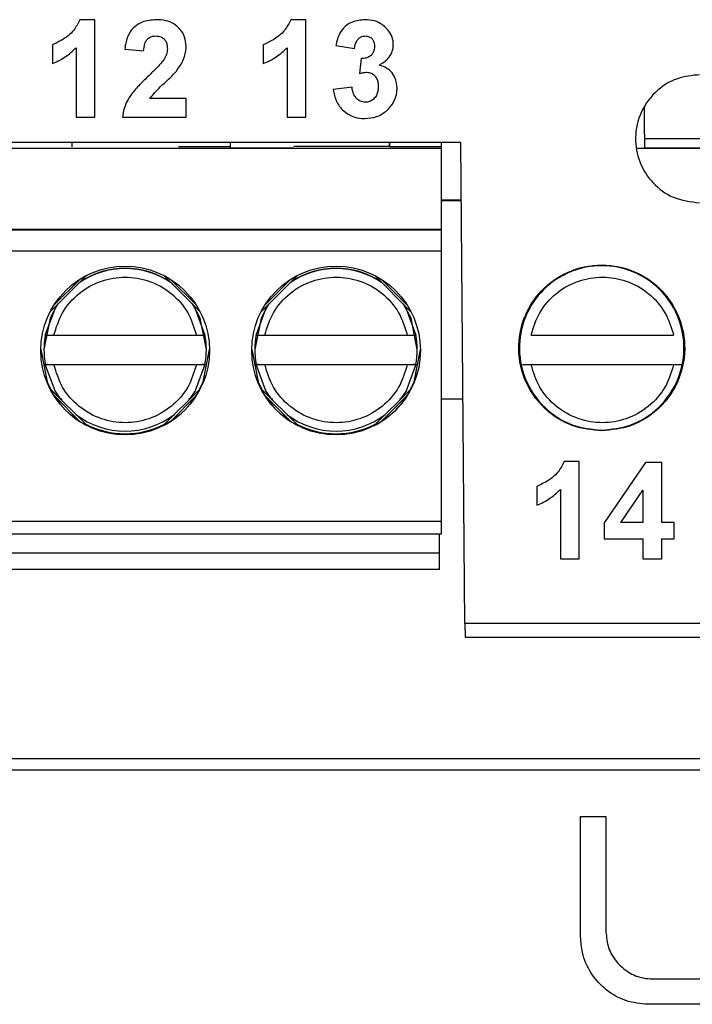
# Model space of a CAD drawing. Header units: millimetres. Extents: x 51 to 353, y -23 to 217.
# Tile 46 of 147: x 151.22 to 154.41, y 88.44 to 93.11. Entities that reach past the tile are written whole.
import ezdxf

# ---------------------------------------------------------------- set-up
doc = ezdxf.new("R2010")
doc.units = ezdxf.units.MM

msp = doc.modelspace()

# ---------------------------------------------------------------- linework, layer by layer
at = {"color": 7, "linetype": 'Continuous', "lineweight": 25}
for p, q in [((151.5761, 93.1052), (151.5048, 93.1052)), ((151.5761, 92.6429), (151.5761, 93.1052)), ((152.5761, 93.1052), (152.5048, 93.1052)), ((152.5761, 92.6429), (152.5761, 93.1052)), ((151.3746, 92.9866), (151.3746, 92.8977)), ((152.3746, 92.9866), (152.3746, 92.8977)), ((152.7184, 92.9822), (152.8073, 92.9688)), ((151.4872, 92.972), (151.4872, 92.6429)), ((151.7184, 92.9657), (151.8073, 92.957)), ((152.4872, 92.972), (152.4872, 92.6429)), ((152.8393, 92.9214), (152.831, 92.8497)), ((152.7954, 92.7851), (152.7065, 92.7742)), ((152.0088, 92.7318), (151.837, 92.7318)), ((152.0088, 92.6429), (152.0088, 92.7318)), ((154.1824, 92.5621), (154.1824, 92.6892)), ((151.4872, 92.6429), (151.5761, 92.6429)), ((151.7065, 92.6429), (152.0088, 92.6429)), ((152.4872, 92.6429), (152.5761, 92.6429)), ((154.1824, 92.5621), (154.1824, 92.5004)), ((151.6892, 92.5229), (150.6892, 92.5229)), ((151.4669, 92.5228), (151.4669, 92.5026)), ((152.6892, 92.5229), (151.6892, 92.5229)), ((152.2197, 92.5004), (152.2197, 92.5224)), ((153.3107, 92.5229), (152.6892, 92.5229)), ((152.9726, 92.5229), (152.9726, 92.5028)), ((152.9726, 92.5026), (152.9726, 92.5228)), ((153.2197, 92.5026), (153.2197, 92.5228)), ((153.3306, 90.2426), (153.3107, 92.5229)), ((154.1824, 92.5415), (154.1824, 92.4963)), ((154.1824, 92.5415), (154.4824, 92.5415)), ((140.2197, 92.4962), (153.2197, 92.4962)), ((151.9726, 92.5026), (151.9726, 92.5028)), ((152.2197, 92.4963), (152.2197, 92.5004)), ((152.5197, 92.4963), (152.2197, 92.4963)), ((152.9726, 92.5039), (152.5197, 92.5039)), ((152.9726, 92.5026), (152.9726, 92.5028)), ((153.2197, 92.5026), (152.9726, 92.5026)), ((153.2197, 92.4962), (153.2197, 92.5026)), ((153.2197, 92.1129), (153.2197, 92.4962)), ((154.1492, 92.4962), (157.7371, 92.4962)), ((154.1824, 92.4963), (154.1824, 92.5004)), ((154.4824, 92.4963), (154.1824, 92.4963)), ((153.3131, 92.2498), (153.2197, 92.2498)), ((153.2197, 92.2481), (153.3131, 92.2481)), ((140.2197, 92.1129), (153.2197, 92.1129)), ((140.2197, 92.1082), (153.2197, 92.1082)), ((153.2197, 92.1082), (153.2197, 92.1129)), ((153.2197, 92.0073), (153.2197, 92.1082)), ((153.2197, 92.0073), (140.2197, 92.0073)), ((153.2197, 90.7274), (153.2197, 92.0073)), ((151.3633, 91.7188), (151.5382, 91.8938)), ((151.9012, 91.8938), (152.0762, 91.7188)), ((152.3633, 91.7188), (152.5382, 91.8938)), ((152.9012, 91.8938), (153.0762, 91.7188)), ((151.3411, 91.6113), (151.3411, 91.6101)), ((151.3819, 91.6097), (152.0575, 91.6097)), ((152.0983, 91.6101), (152.0983, 91.6113)), ((152.3411, 91.6113), (152.3411, 91.6101)), ((152.3819, 91.6097), (153.0575, 91.6097)), ((153.0983, 91.6101), (153.0983, 91.6113)), ((153.6446, 91.6097), (154.3202, 91.6097)), ((151.3347, 91.5422), (151.3347, 91.5413)), ((152.1047, 91.5413), (152.1047, 91.5422)), ((152.3347, 91.5422), (152.3347, 91.5413)), ((153.1047, 91.5413), (153.1047, 91.5422)), ((151.3411, 91.4701), (151.3411, 91.4713)), ((151.3411, 91.4713), (152.0983, 91.4713)), ((152.0575, 91.4697), (151.3819, 91.4697)), ((152.0983, 91.4713), (152.0983, 91.4701)), ((152.3411, 91.4701), (152.3411, 91.4713)), ((152.3411, 91.4713), (153.0983, 91.4713)), ((153.0575, 91.4697), (152.3819, 91.4697)), ((153.0983, 91.4713), (153.0983, 91.4701)), ((153.6038, 91.4713), (154.361, 91.4713)), ((154.3202, 91.4697), (153.6446, 91.4697)), ((151.5393, 91.1809), (151.3627, 91.3575)), ((152.0767, 91.3575), (151.9002, 91.1809)), ((152.5393, 91.1809), (152.3627, 91.3575)), ((153.0767, 91.3575), (152.9002, 91.1809)), ((151.3811, 91.3248), (151.5068, 91.1991)), ((151.4129, 91.3073), (151.4207, 91.3073)), ((151.9326, 91.1991), (152.0583, 91.3248)), ((152.0204, 91.3073), (152.0265, 91.3073)), ((152.3811, 91.3248), (152.5068, 91.1991)), ((152.4129, 91.3073), (152.4207, 91.3073)), ((152.9326, 91.1991), (153.0583, 91.3248)), ((153.0204, 91.3073), (153.0265, 91.3073)), ((153.2197, 91.3073), (153.3213, 91.3073)), ((153.8725, 91.0114), (153.8012, 91.0114)), ((153.8725, 90.5492), (153.8725, 91.0114)), ((154.1866, 91.0055), (153.9911, 90.7208)), ((154.2637, 91.0055), (154.1866, 91.0055)), ((154.2637, 90.721), (154.2637, 91.0055)), ((153.671, 90.8929), (153.671, 90.804)), ((153.7836, 90.8783), (153.7836, 90.5492)), ((154.0691, 90.721), (154.1748, 90.8749)), ((154.1748, 90.8749), (154.1748, 90.721)), ((140.2197, 90.7274), (153.2197, 90.7274)), ((153.2197, 90.6679), (153.2197, 90.7274)), ((153.9911, 90.7208), (153.9911, 90.644)), ((154.1748, 90.721), (154.0691, 90.721)), ((154.323, 90.721), (154.2637, 90.721)), ((154.323, 90.644), (154.323, 90.721)), ((140.2197, 90.6679), (153.2197, 90.6679)), ((153.2097, 90.5781), (153.2097, 90.6679)), ((153.9911, 90.644), (154.1748, 90.644)), ((154.1748, 90.644), (154.1748, 90.5492)), ((154.2637, 90.5492), (154.2637, 90.644)), ((154.2637, 90.644), (154.323, 90.644)), ((140.2297, 90.5781), (153.2097, 90.5781)), ((153.2097, 90.4981), (153.2097, 90.5781)), ((153.7836, 90.5492), (153.8725, 90.5492)), ((154.1748, 90.5492), (154.2637, 90.5492)), ((153.2097, 90.4981), (140.2297, 90.4981)), ((158.7335, 90.2426), (153.3306, 90.2426)), ((153.3306, 90.2426), (153.3312, 90.1785)), ((153.3312, 90.1785), (158.5706, 90.1785)), ((158.5713, 89.601), (141.8943, 89.601)), ((158.7476, 89.5476), (141.481, 89.5476)), ((153.8792, 89.3276), (153.9992, 89.3276)), ((153.8792, 88.7576), (153.8792, 89.3276)), ((153.9992, 89.3276), (153.9992, 88.8776)), ((153.9992, 88.8776), (153.9992, 88.781)), ((154.2226, 88.5576), (154.3192, 88.5576)), ((154.3192, 88.5576), (155.2392, 88.5576)), ((155.2392, 88.4376), (154.1992, 88.4376))]:
    msp.add_line(p, q, dxfattribs=at)
at = {"color": 8, "linetype": 'Continuous', "lineweight": 25}
for p, q in [((152.2197, 92.5026), (151.9726, 92.5026)), ((151.5057, 91.8753), (151.3818, 91.7513)), ((152.0576, 91.7513), (151.9337, 91.8753)), ((152.5057, 91.8753), (152.3818, 91.7513)), ((153.0576, 91.7513), (152.9337, 91.8753))]:
    msp.add_line(p, q, dxfattribs=at)
at = {"color": 7, "linetype": 'Continuous', "lineweight": 25, "flags": 128}
for points in [[(151.3979, 91.7534), (151.364, 91.6895), (151.3347, 91.5422), (151.3347, 91.5422)], [(152.1047, 91.5422), (152.0754, 91.6895), (152.0416, 91.7534)], [(152.3979, 91.7534), (152.364, 91.6895), (152.3347, 91.5422), (152.3347, 91.5422)], [(153.1047, 91.5422), (153.0754, 91.6895), (153.0416, 91.7534)], [(151.3197, 91.542), (151.3502, 91.389), (151.3672, 91.353)], [(152.0722, 91.353), (152.0893, 91.389), (152.1197, 91.542)], [(152.3197, 91.542), (152.3502, 91.389), (152.3672, 91.353)], [(153.0722, 91.353), (153.0893, 91.389), (153.1197, 91.542)], [(151.4161, 91.3033), (151.3875, 91.3455), (151.3411, 91.4701)], [(152.0983, 91.4701), (152.0519, 91.3455), (152.0239, 91.3041)], [(152.4161, 91.3033), (152.3875, 91.3455), (152.3411, 91.4701)], [(153.0983, 91.4701), (153.0519, 91.3455), (153.0239, 91.3041)]]:
    msp.add_lwpolyline(points, dxfattribs=at)
at = {"color": 8, "linetype": 'Continuous', "lineweight": 25, "flags": 128}
for points in [[(151.3411, 91.6101), (151.3875, 91.7346), (151.4021, 91.7577)], [(152.0373, 91.7577), (152.0519, 91.7346), (152.0983, 91.6101)], [(152.3411, 91.6101), (152.3875, 91.7346), (152.4021, 91.7577)], [(153.0373, 91.7577), (153.0519, 91.7346), (153.0983, 91.6101)]]:
    msp.add_lwpolyline(points, dxfattribs=at)
at = {"color": 7, "linetype": 'Continuous', "lineweight": 25}
for centre in [(151.7197, 91.5373), (152.7197, 91.5373)]:
    msp.add_circle(centre, 0.4, dxfattribs=at)
at = {"color": 8, "linetype": 'Continuous', "lineweight": 25}
for centre in [(151.7197, 91.54), (152.7197, 91.54)]:
    msp.add_arc(centre, 0.385, 55.584, 124.416, dxfattribs=at)
at = {"color": 7, "linetype": 'Continuous', "lineweight": 25}
for centre, radius, start, end in [((151.7197, 91.5421), 0.385, 56.717, 123.2829), ((152.7197, 91.5421), 0.385, 56.717, 123.2829), ((151.7197, 91.5413), 0.385, 169.5239, 190.4761), ((151.7197, 91.5413), 0.385, 349.5239, 10.4761), ((152.7197, 91.5413), 0.385, 169.5239, 190.4761), ((152.7197, 91.5413), 0.385, 349.5239, 10.4761), ((151.7197, 91.5401), 0.385, 232.6797, 307.3203), ((152.7197, 91.5401), 0.385, 232.6797, 307.3203), ((151.7197, 91.5421), 0.4, 241.7937, 298.2063), ((152.7197, 91.5421), 0.4, 241.7937, 298.2063)]:
    msp.add_arc(centre, radius, start, end, dxfattribs=at)
for centre, major_axis, start_param, end_param in [((151.7197, 91.5397), (0.1544, 0.3709), 2.52839, 2.976541), ((151.7197, 91.5397), (-0.1544, 0.3709), 3.306638, 3.754788), ((152.7197, 91.5397), (0.1544, 0.3709), 2.52839, 2.976541), ((152.7197, 91.5397), (-0.1544, 0.3709), 3.306638, 3.754788)]:
    msp.add_ellipse(centre, major_axis=major_axis, ratio=0.99501, start_param=start_param, end_param=end_param, dxfattribs=at)
for points, knots in [([(151.5048, 93.1052), (151.4963, 93.0881), (151.4762, 93.0475), (151.4262, 93.0097), (151.3885, 92.9928), (151.3746, 92.9866)], [0, 0, 0, 0, 0.313512, 0.746014, 1, 1, 1, 1]), ([(151.8669, 93.1052), (151.8443, 93.1031), (151.8076, 93.0999), (151.7632, 93.0735), (151.7339, 93.0368), (151.7224, 92.9982), (151.7193, 92.973), (151.7184, 92.9657)], [0, 0, 0, 0, 0.295363, 0.479511, 0.664924, 0.902479, 1, 1, 1, 1]), ([(152.0088, 92.9794), (152.0076, 92.994), (152.0051, 93.0233), (151.9824, 93.0601), (151.9505, 93.0874), (151.9107, 93.1029), (151.8818, 93.1044), (151.8669, 93.1052)], [0, 0, 0, 0, 0.204396, 0.410791, 0.591274, 0.79069, 1, 1, 1, 1]), ([(152.5048, 93.1052), (152.4963, 93.0881), (152.4762, 93.0475), (152.4262, 93.0097), (152.3885, 92.9928), (152.3746, 92.9866)], [0, 0, 0, 0, 0.313512, 0.746014, 1, 1, 1, 1]), ([(152.8573, 93.1052), (152.8367, 93.1031), (152.8026, 93.0997), (152.7611, 93.0745), (152.7312, 93.0361), (152.7232, 93.0025), (152.7184, 92.9822)], [0, 0, 0, 0, 0.300315, 0.497732, 0.696361, 1, 1, 1, 1]), ([(152.9593, 93.0636), (152.9525, 93.0701), (152.9358, 93.086), (152.9005, 93.1023), (152.8721, 93.1042), (152.8573, 93.1052)], [0, 0, 0, 0, 0.250154, 0.608775, 1, 1, 1, 1]), ([(151.8073, 92.957), (151.8084, 92.9687), (151.8102, 92.9866), (151.8206, 93.0086), (151.8338, 93.0209), (151.8495, 93.0273), (151.86, 93.0278), (151.8651, 93.0281)], [0, 0, 0, 0, 0.340682, 0.517654, 0.696495, 0.852607, 1, 1, 1, 1]), ([(151.8651, 93.0281), (151.8731, 93.0275), (151.8866, 93.0264), (151.9026, 93.0161), (151.9127, 93.0035), (151.919, 92.9868), (151.9196, 92.9744), (151.9199, 92.9674)], [0, 0, 0, 0, 0.2583324, 0.429838, 0.6013942, 0.7749081, 1, 1, 1, 1]), ([(152.8073, 92.9688), (152.8094, 92.9812), (152.8125, 92.9991), (152.8276, 93.0175), (152.8419, 93.0266), (152.8528, 93.0276), (152.858, 93.0281)], [0, 0, 0, 0, 0.42693, 0.621556, 0.817435, 1, 1, 1, 1]), ([(152.858, 93.0281), (152.8645, 93.0275), (152.8755, 93.0265), (152.8885, 93.0173), (152.8969, 93.0061), (152.9015, 92.9928), (152.9019, 92.9834), (152.9021, 92.9788)], [0, 0, 0, 0, 0.257136, 0.439975, 0.622287, 0.816455, 1, 1, 1, 1]), ([(152.991, 92.9866), (152.9906, 92.9938), (152.9896, 93.0126), (152.9789, 93.0399), (152.9654, 93.0562), (152.9593, 93.0636)], [0, 0, 0, 0, 0.2519851, 0.6649824, 1, 1, 1, 1]), ([(151.964, 92.8635), (151.9702, 92.872), (151.9828, 92.8891), (152.0011, 92.924), (152.0083, 92.9555), (152.0087, 92.9765), (152.0088, 92.9794)], [0, 0, 0, 0, 0.2513, 0.502995, 0.930606, 1, 1, 1, 1]), ([(152.9021, 92.9788), (152.9014, 92.9703), (152.9002, 92.9559), (152.8893, 92.9385), (152.8747, 92.9268), (152.857, 92.9216), (152.8448, 92.9215), (152.8393, 92.9214)], [0, 0, 0, 0, 0.261407, 0.441018, 0.621373, 0.829882, 1, 1, 1, 1]), ([(152.9245, 92.8895), (152.9398, 92.8991), (152.9641, 92.9145), (152.9854, 92.9483), (152.9905, 92.9716), (152.9909, 92.9844), (152.991, 92.9866)], [0, 0, 0, 0, 0.4319083, 0.6885848, 0.9457332, 1, 1, 1, 1]), ([(151.3746, 92.8977), (151.3851, 92.902), (151.4062, 92.9106), (151.4456, 92.9334), (151.4706, 92.9566), (151.4872, 92.972)], [0, 0, 0, 0, 0.2507558, 0.5016645, 1, 1, 1, 1]), ([(151.9199, 92.9674), (151.9196, 92.9627), (151.9188, 92.9487), (151.9122, 92.9305), (151.9049, 92.9183), (151.9023, 92.914)], [0, 0, 0, 0, 0.252057, 0.736239, 1, 1, 1, 1]), ([(152.3746, 92.8977), (152.3851, 92.902), (152.4062, 92.9106), (152.4456, 92.9334), (152.4706, 92.9566), (152.4872, 92.972)], [0, 0, 0, 0, 0.250756, 0.501665, 1, 1, 1, 1]), ([(151.9023, 92.914), (151.8969, 92.9073), (151.8863, 92.8937), (151.8622, 92.8692), (151.8438, 92.8513), (151.8315, 92.8394)], [0, 0, 0, 0, 0.250803, 0.501126, 1, 1, 1, 1]), ([(153.0088, 92.7814), (153.0071, 92.7982), (153.0042, 92.8268), (152.9807, 92.8605), (152.9541, 92.8809), (152.9337, 92.8868), (152.9245, 92.8895)], [0, 0, 0, 0, 0.335585, 0.57192, 0.808405, 1, 1, 1, 1]), ([(151.8315, 92.8394), (151.8172, 92.8255), (151.7887, 92.7976), (151.745, 92.7489), (151.7151, 92.6957), (151.7088, 92.6566), (151.7065, 92.6429)], [0, 0, 0, 0, 0.251267, 0.502762, 0.82528, 1, 1, 1, 1]), ([(151.837, 92.7318), (151.8525, 92.7505), (151.8797, 92.7835), (151.927, 92.8224), (151.9516, 92.8498), (151.964, 92.8635)], [0, 0, 0, 0, 0.3974028, 0.6982969, 1, 1, 1, 1]), ([(152.831, 92.8497), (152.8339, 92.8505), (152.8396, 92.8523), (152.8513, 92.8551), (152.8603, 92.8558), (152.8663, 92.8562)], [0, 0, 0, 0, 0.250786, 0.501705, 1, 1, 1, 1]), ([(152.8663, 92.8562), (152.8734, 92.8554), (152.8868, 92.8538), (152.9021, 92.8412), (152.9131, 92.8258), (152.919, 92.8072), (152.9196, 92.7938), (152.9199, 92.7872)], [0, 0, 0, 0, 0.216887, 0.40853, 0.587103, 0.798141, 1, 1, 1, 1]), ([(154.4432, 92.8443), (154.4073, 92.8406), (154.3305, 92.8326), (154.2259, 92.7649), (154.1531, 92.658), (154.1316, 92.5332), (154.1578, 92.4193), (154.2202, 92.3253), (154.3173, 92.2528), (154.4, 92.2425), (154.4432, 92.2371)], [0, 0, 0, 0, 0.113016, 0.242179, 0.37914, 0.512092, 0.63107, 0.739974, 0.864405, 1, 1, 1, 1]), ([(152.7065, 92.7742), (152.7101, 92.7552), (152.7173, 92.717), (152.7521, 92.6718), (152.7962, 92.6449), (152.8321, 92.6374), (152.8516, 92.637), (152.8561, 92.6369)], [0, 0, 0, 0, 0.256971, 0.516518, 0.737897, 0.939408, 1, 1, 1, 1]), ([(152.8579, 92.714), (152.8498, 92.7149), (152.8347, 92.7167), (152.8169, 92.7302), (152.8029, 92.75), (152.7976, 92.7694), (152.7958, 92.7825), (152.7954, 92.7851)], [0, 0, 0, 0, 0.230518, 0.432278, 0.619661, 0.923763, 1, 1, 1, 1]), ([(152.8561, 92.6369), (152.8751, 92.6385), (152.9133, 92.6416), (152.961, 92.6716), (152.9947, 92.7124), (153.0078, 92.7515), (153.0086, 92.7749), (153.0088, 92.7814)], [0, 0, 0, 0, 0.242433, 0.487282, 0.698556, 0.916357, 1, 1, 1, 1]), ([(152.9199, 92.7872), (152.9192, 92.7768), (152.918, 92.7588), (152.9055, 92.736), (152.8891, 92.7212), (152.8719, 92.7146), (152.8615, 92.7141), (152.8579, 92.714)], [0, 0, 0, 0, 0.289673, 0.499651, 0.709874, 0.898956, 1, 1, 1, 1]), ([(153.9792, 91.1558), (154.0257, 91.1607), (154.1253, 91.1711), (154.2607, 91.2587), (154.3551, 91.3973), (154.3829, 91.559), (154.349, 91.7062), (154.2682, 91.8289), (154.1424, 91.9192), (153.9792, 91.9546), (153.8161, 91.9192), (153.6903, 91.8289), (153.6094, 91.7062), (153.5756, 91.559), (153.6034, 91.3973), (153.6978, 91.2587), (153.8332, 91.1711), (153.9328, 91.1607), (153.9792, 91.1558)], [0, 0, 0, 0, 0.056508, 0.12109, 0.18957, 0.256046, 0.315535, 0.369987, 0.432203, 0.5, 0.567797, 0.630013, 0.684465, 0.743954, 0.81043, 0.87891, 0.943492, 1, 1, 1, 1]), ([(153.9792, 91.1591), (153.9331, 91.1639), (153.8344, 91.1742), (153.7001, 91.2611), (153.6065, 91.3985), (153.579, 91.5589), (153.6133, 91.7083), (153.6981, 91.8333), (153.8259, 91.9189), (153.9792, 91.9491), (154.1326, 91.9189), (154.2604, 91.8333), (154.3451, 91.7083), (154.3795, 91.5589), (154.352, 91.3985), (154.2583, 91.2611), (154.1241, 91.1742), (154.0253, 91.1639), (153.9792, 91.1591)], [0, 0, 0, 0, 0.056505, 0.121084, 0.189561, 0.256034, 0.31552, 0.374276, 0.437948, 0.5, 0.562052, 0.625724, 0.68448, 0.743966, 0.810439, 0.878916, 0.943495, 1, 1, 1, 1]), ([(151.3819, 91.6097), (151.3932, 91.6463), (151.4166, 91.7216), (151.4979, 91.8128), (151.603, 91.8716), (151.7197, 91.8911), (151.8365, 91.8716), (151.9416, 91.8128), (152.0228, 91.7216), (152.0462, 91.6463), (152.0575, 91.6097)], [0, 0, 0, 0, 0.121281, 0.25, 0.378719, 0.5, 0.621281, 0.75, 0.878719, 1, 1, 1, 1]), ([(152.3819, 91.6097), (152.3932, 91.6463), (152.4166, 91.7216), (152.4979, 91.8128), (152.603, 91.8716), (152.7197, 91.8911), (152.8365, 91.8716), (152.9416, 91.8128), (153.0228, 91.7216), (153.0462, 91.6463), (153.0575, 91.6097)], [0, 0, 0, 0, 0.121281, 0.25, 0.378719, 0.5, 0.621281, 0.75, 0.878719, 1, 1, 1, 1]), ([(153.6446, 91.6097), (153.6559, 91.6463), (153.6793, 91.7216), (153.7606, 91.8128), (153.8657, 91.8716), (153.9824, 91.8911), (154.0992, 91.8716), (154.2043, 91.8128), (154.2855, 91.7216), (154.3089, 91.6463), (154.3202, 91.6097)], [0, 0, 0, 0, 0.121281, 0.25, 0.378719, 0.5, 0.621281, 0.75, 0.878719, 1, 1, 1, 1]), ([(151.3411, 91.6101), (151.3416, 91.61), (151.3424, 91.61), (151.3493, 91.6099), (151.3594, 91.6098), (151.3709, 91.6097), (151.3786, 91.6097), (151.3819, 91.6097)], [0, 0, 0, 0, 0.209913, 0.419776, 0.631092, 0.845804, 1, 1, 1, 1]), ([(152.0575, 91.6097), (152.0622, 91.6097), (152.0715, 91.6097), (152.0839, 91.6098), (152.0931, 91.6099), (152.0977, 91.61), (152.0981, 91.61), (152.0983, 91.6101)], [0, 0, 0, 0, 0.220022, 0.440137, 0.657733, 0.871378, 1, 1, 1, 1]), ([(152.3411, 91.6101), (152.3416, 91.61), (152.3424, 91.61), (152.3493, 91.6099), (152.3594, 91.6098), (152.3709, 91.6097), (152.3786, 91.6097), (152.3819, 91.6097)], [0, 0, 0, 0, 0.209913, 0.419776, 0.631092, 0.845804, 1, 1, 1, 1]), ([(153.0575, 91.6097), (153.0622, 91.6097), (153.0715, 91.6097), (153.0839, 91.6098), (153.0931, 91.6099), (153.0977, 91.61), (153.0981, 91.61), (153.0983, 91.6101)], [0, 0, 0, 0, 0.220022, 0.440137, 0.657733, 0.871378, 1, 1, 1, 1]), ([(151.3819, 91.4697), (151.3772, 91.4697), (151.3679, 91.4697), (151.3556, 91.4698), (151.3464, 91.4699), (151.3417, 91.47), (151.3413, 91.4701), (151.3411, 91.4701)], [0, 0, 0, 0, 0.220022, 0.440137, 0.657733, 0.871378, 1, 1, 1, 1]), ([(152.0575, 91.4697), (152.0462, 91.4332), (152.0228, 91.3578), (151.9416, 91.2667), (151.8365, 91.2078), (151.7197, 91.1884), (151.603, 91.2078), (151.4979, 91.2667), (151.4166, 91.3578), (151.3932, 91.4332), (151.3819, 91.4697)], [0, 0, 0, 0, 0.121281, 0.25, 0.378719, 0.5, 0.621281, 0.75, 0.878719, 1, 1, 1, 1]), ([(152.0983, 91.4701), (152.0979, 91.47), (152.097, 91.47), (152.0901, 91.4699), (152.0801, 91.4698), (152.0686, 91.4697), (152.0608, 91.4697), (152.0575, 91.4697)], [0, 0, 0, 0, 0.209913, 0.419776, 0.631092, 0.845804, 1, 1, 1, 1]), ([(152.3819, 91.4697), (152.3772, 91.4697), (152.3679, 91.4697), (152.3556, 91.4698), (152.3464, 91.4699), (152.3417, 91.47), (152.3413, 91.4701), (152.3411, 91.4701)], [0, 0, 0, 0, 0.220022, 0.440137, 0.657733, 0.871378, 1, 1, 1, 1]), ([(153.0575, 91.4697), (153.0462, 91.4332), (153.0228, 91.3578), (152.9416, 91.2667), (152.8365, 91.2078), (152.7197, 91.1884), (152.603, 91.2078), (152.4979, 91.2667), (152.4166, 91.3578), (152.3932, 91.4332), (152.3819, 91.4697)], [0, 0, 0, 0, 0.121281, 0.25, 0.378719, 0.5, 0.621281, 0.75, 0.878719, 1, 1, 1, 1]), ([(153.0983, 91.4701), (153.0979, 91.47), (153.097, 91.47), (153.0901, 91.4699), (153.0801, 91.4698), (153.0686, 91.4697), (153.0608, 91.4697), (153.0575, 91.4697)], [0, 0, 0, 0, 0.209913, 0.419776, 0.631092, 0.845804, 1, 1, 1, 1]), ([(154.3202, 91.4697), (154.3089, 91.4332), (154.2855, 91.3578), (154.2043, 91.2667), (154.0992, 91.2078), (153.9824, 91.1884), (153.8657, 91.2078), (153.7606, 91.2667), (153.6793, 91.3578), (153.6559, 91.4332), (153.6446, 91.4697)], [0, 0, 0, 0, 0.121281, 0.25, 0.378719, 0.5, 0.621281, 0.75, 0.878719, 1, 1, 1, 1]), ([(151.363, 91.3569), (151.3629, 91.3571), (151.3626, 91.3576), (151.3627, 91.3575), (151.3632, 91.3565), (151.3645, 91.3539), (151.3689, 91.3455), (151.3747, 91.3351), (151.3798, 91.3269), (151.3811, 91.3248)], [0, 0, 0, 0, 0.048675, 0.09757, 0.143277, 0.221261, 0.370797, 0.84428, 1, 1, 1, 1]), ([(152.0583, 91.3248), (152.0607, 91.3287), (152.0653, 91.3362), (152.0706, 91.3456), (152.074, 91.3521), (152.0757, 91.3554), (152.0765, 91.357), (152.0768, 91.3576), (152.0767, 91.3575), (152.0767, 91.3574)], [0, 0, 0, 0, 0.313226, 0.615558, 0.761594, 0.874251, 0.935407, 0.98701, 1, 1, 1, 1]), ([(152.363, 91.3569), (152.3629, 91.3571), (152.3626, 91.3576), (152.3627, 91.3575), (152.3632, 91.3565), (152.3645, 91.3539), (152.3689, 91.3455), (152.3747, 91.3351), (152.3798, 91.3269), (152.3811, 91.3248)], [0, 0, 0, 0, 0.048675, 0.09757, 0.143277, 0.221261, 0.370797, 0.84428, 1, 1, 1, 1]), ([(153.0583, 91.3248), (153.0607, 91.3287), (153.0653, 91.3362), (153.0706, 91.3456), (153.074, 91.3521), (153.0757, 91.3554), (153.0765, 91.357), (153.0768, 91.3576), (153.0767, 91.3575), (153.0767, 91.3574)], [0, 0, 0, 0, 0.313226, 0.615558, 0.761594, 0.874251, 0.935407, 0.98701, 1, 1, 1, 1]), ([(151.5068, 91.1991), (151.5106, 91.1968), (151.5182, 91.1921), (151.5276, 91.1869), (151.534, 91.1835), (151.5373, 91.1819), (151.5388, 91.1811), (151.5394, 91.1808), (151.5393, 91.1809), (151.5393, 91.1809)], [0, 0, 0, 0, 0.313226, 0.615558, 0.761595, 0.874251, 0.935407, 0.98701, 1, 1, 1, 1]), ([(151.9007, 91.1812), (151.9005, 91.1811), (151.9, 91.1808), (151.9001, 91.1809), (151.9011, 91.1813), (151.9036, 91.1826), (151.912, 91.1869), (151.9224, 91.1928), (151.9306, 91.1979), (151.9326, 91.1991)], [0, 0, 0, 0, 0.048675, 0.09757, 0.143277, 0.221261, 0.370797, 0.84428, 1, 1, 1, 1]), ([(152.5068, 91.1991), (152.5106, 91.1968), (152.5182, 91.1921), (152.5276, 91.1869), (152.534, 91.1835), (152.5373, 91.1819), (152.5388, 91.1811), (152.5394, 91.1808), (152.5393, 91.1809), (152.5393, 91.1809)], [0, 0, 0, 0, 0.313226, 0.615558, 0.761595, 0.874251, 0.935407, 0.98701, 1, 1, 1, 1]), ([(152.9007, 91.1812), (152.9005, 91.1811), (152.9, 91.1808), (152.9001, 91.1809), (152.9011, 91.1813), (152.9036, 91.1826), (152.912, 91.1869), (152.9224, 91.1928), (152.9306, 91.1979), (152.9326, 91.1991)], [0, 0, 0, 0, 0.048675, 0.09757, 0.143277, 0.221261, 0.370797, 0.84428, 1, 1, 1, 1]), ([(153.8012, 91.0114), (153.7928, 90.9944), (153.7726, 90.9537), (153.7226, 90.916), (153.685, 90.8991), (153.671, 90.8929)], [0, 0, 0, 0, 0.313512, 0.746014, 1, 1, 1, 1]), ([(153.671, 90.804), (153.6815, 90.8083), (153.7026, 90.8169), (153.742, 90.8397), (153.767, 90.8629), (153.7836, 90.8783)], [0, 0, 0, 0, 0.250756, 0.501665, 1, 1, 1, 1]), ([(153.9992, 88.781), (154.0017, 88.7557), (154.0068, 88.705), (154.0459, 88.6376), (154.1034, 88.5871), (154.1661, 88.5612), (154.2069, 88.5586), (154.2226, 88.5576)], [0, 0, 0, 0, 0.217587, 0.43521, 0.651777, 0.866132, 1, 1, 1, 1]), ([(154.1992, 88.4376), (154.1635, 88.4411), (154.0922, 88.4481), (153.997, 88.5023), (153.9246, 88.5823), (153.8851, 88.6725), (153.8809, 88.7329), (153.8792, 88.7576)], [0, 0, 0, 0, 0.211811, 0.423586, 0.636398, 0.851404, 1, 1, 1, 1])]:
    msp.add_open_spline(points, degree=3, knots=knots, dxfattribs=at)

doc.saveas('drawing.dxf')
